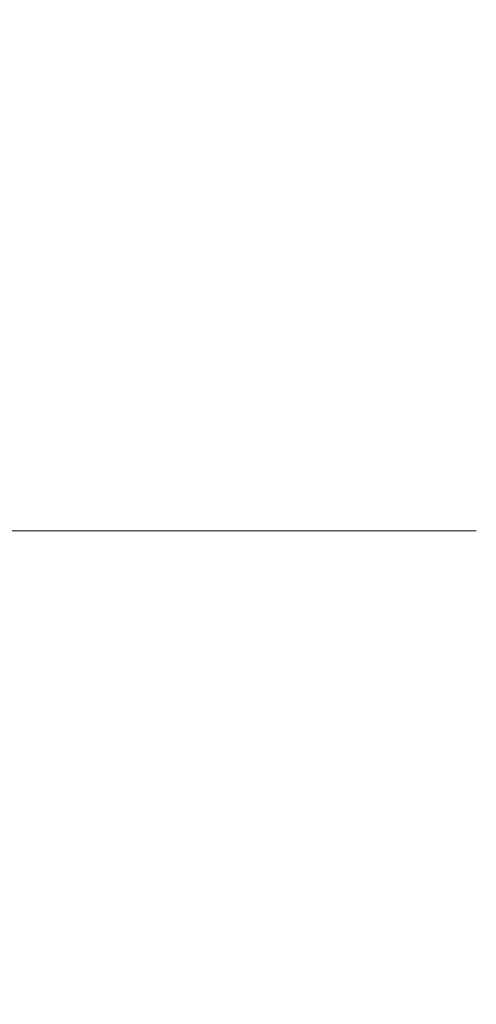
# Model space of a CAD drawing. Header units: millimetres. Extents: x -200 to 200, y -17 to 153.
# Tile 70 of 159: x -48.28 to -46.54, y 147.38 to 151.14. Entities that reach past the tile are written whole.
import ezdxf

# ---------------------------------------------------------------- set-up
doc = ezdxf.new("R2010")
doc.units = ezdxf.units.MM
doc.header["$LTSCALE"] = 12.7
doc.layers.add('Lighting-LED', color=7, linetype='Continuous', lineweight=5, true_color=0x000000)

msp = doc.modelspace()

# ---------------------------------------------------------------- linework, layer by layer
at = {"layer": 'Lighting-LED', "color": 18, "linetype": 'Continuous', "lineweight": 5, "true_color": 0x000000}
for points, invisible_edges in [([(-48.9594, 151.1244, -149.8723), (-48.37, 151.1244, -145.3956), (-48.2106, 151.0942, -145.4096), (-48.8018, 151.0942, -149.9001)], 15), ([(-48.37, 151.1244, -136.3735), (-48.9594, 151.1244, -131.8968), (-48.8018, 151.0942, -131.869), (-48.2106, 151.0942, -136.3596)], 15), ([(-48.9594, 151.1244, -349.732), (-48.37, 151.1244, -345.2553), (-48.2106, 151.0942, -345.2692), (-48.8018, 151.0942, -349.7598)], 15), ([(-48.37, 151.1244, -336.2332), (-48.9594, 151.1244, -331.7565), (-48.8018, 151.0942, -331.7287), (-48.2106, 151.0942, -336.2192)], 15), ([(-48.5315, 151.1408, -145.3815), (-48.3351, 151.1408, -140.8846), (-48.1731, 151.1244, -140.8846), (-48.37, 151.1244, -145.3956)], 15), ([(-48.3351, 151.1408, -140.8846), (-48.5315, 151.1408, -136.3876), (-48.37, 151.1244, -136.3735), (-48.1731, 151.1244, -140.8846)], 15), ([(-48.5315, 151.1408, -345.2412), (-48.3351, 151.1408, -340.7442), (-48.1731, 151.1244, -340.7442), (-48.37, 151.1244, -345.2553)], 15), ([(-48.3351, 151.1408, -340.7442), (-48.5315, 151.1408, -336.2473), (-48.37, 151.1244, -336.2332), (-48.1731, 151.1244, -340.7442)], 15), ([(-48.37, 151.1244, -145.3956), (-48.1731, 151.1244, -140.8846), (-48.013, 151.0942, -140.8846), (-48.2106, 151.0942, -145.4096)], 15), ([(-48.1731, 151.1244, -140.8846), (-48.37, 151.1244, -136.3735), (-48.2106, 151.0942, -136.3596), (-48.013, 151.0942, -140.8846)], 15), ([(-48.37, 151.1244, -345.2553), (-48.1731, 151.1244, -340.7442), (-48.013, 151.0942, -340.7442), (-48.2106, 151.0942, -345.2692)], 15), ([(-48.1731, 151.1244, -340.7442), (-48.37, 151.1244, -336.2332), (-48.2106, 151.0942, -336.2192), (-48.013, 151.0942, -340.7442)], 15), ([(-48.8018, 151.0942, -149.9001), (-48.2106, 151.0942, -145.4096), (-48.0543, 151.0504, -145.4232), (-48.6473, 151.0504, -149.9274)], 15), ([(-48.2106, 151.0942, -136.3596), (-48.8018, 151.0942, -131.869), (-48.6473, 151.0505, -131.8418), (-48.0543, 151.0505, -136.3459)], 15), ([(-48.8018, 151.0942, -349.7598), (-48.2106, 151.0942, -345.2692), (-48.0543, 151.0504, -345.2829), (-48.6473, 151.0504, -349.787)], 15), ([(-48.2106, 151.0942, -336.2192), (-48.8018, 151.0942, -331.7287), (-48.6473, 151.0505, -331.7014), (-48.0543, 151.0505, -336.2056)], 15), ([(-48.2106, 151.0942, -145.4096), (-48.013, 151.0942, -140.8846), (-47.8561, 151.0505, -140.8846), (-48.0543, 151.0504, -145.4232)], 15), ([(-48.013, 151.0942, -140.8846), (-48.2106, 151.0942, -136.3596), (-48.0543, 151.0505, -136.3459), (-47.8561, 151.0505, -140.8846)], 15), ([(-48.2106, 151.0942, -345.2692), (-48.013, 151.0942, -340.7442), (-47.8561, 151.0505, -340.7442), (-48.0543, 151.0504, -345.2829)], 15), ([(-48.013, 151.0942, -340.7442), (-48.2106, 151.0942, -336.2192), (-48.0543, 151.0505, -336.2056), (-47.8561, 151.0505, -340.7442)], 15), ([(-48.0543, 151.0505, -136.3459), (-48.6473, 151.0505, -131.8418), (-48.497, 150.9935, -131.8153), (-47.9023, 150.9935, -136.3326)], 15), ([(-48.0543, 151.0505, -336.2056), (-48.6473, 151.0505, -331.7014), (-48.497, 150.9935, -331.6749), (-47.9023, 150.9935, -336.1923)], 15), ([(-48.6473, 151.0504, -149.9274), (-48.0543, 151.0504, -145.4232), (-47.9023, 150.9935, -145.4365), (-48.497, 150.9934, -149.9539)], 15), ([(-48.6473, 151.0504, -349.787), (-48.0543, 151.0504, -345.2829), (-47.9023, 150.9935, -345.2962), (-48.497, 150.9934, -349.8135)], 15), ([(-48.0543, 151.0504, -145.4232), (-47.8561, 151.0505, -140.8846), (-47.7036, 150.9935, -140.8846), (-47.9023, 150.9935, -145.4365)], 15), ([(-47.8561, 151.0505, -140.8846), (-48.0543, 151.0505, -136.3459), (-47.9023, 150.9935, -136.3326), (-47.7036, 150.9935, -140.8846)], 15), ([(-48.0543, 151.0504, -345.2829), (-47.8561, 151.0505, -340.7442), (-47.7036, 150.9935, -340.7442), (-47.9023, 150.9935, -345.2962)], 15), ([(-47.8561, 151.0505, -340.7442), (-48.0543, 151.0505, -336.2056), (-47.9023, 150.9935, -336.1923), (-47.7036, 150.9935, -340.7442)], 15), ([(-48.497, 150.9934, -149.9539), (-47.9023, 150.9935, -145.4365), (-47.7557, 150.9237, -145.4494), (-48.3521, 150.9236, -149.9794)], 15), ([(-47.9023, 150.9935, -136.3326), (-48.497, 150.9935, -131.8153), (-48.3521, 150.9237, -131.7897), (-47.7557, 150.9237, -136.3198)], 15), ([(-48.497, 150.9934, -349.8135), (-47.9023, 150.9935, -345.2962), (-47.7557, 150.9237, -345.309), (-48.3521, 150.9236, -349.8391)], 15), ([(-47.9023, 150.9935, -336.1923), (-48.497, 150.9935, -331.6749), (-48.3521, 150.9237, -331.6494), (-47.7557, 150.9237, -336.1794)], 15), ([(-47.9023, 150.9935, -145.4365), (-47.7036, 150.9935, -140.8846), (-47.5564, 150.9237, -140.8846), (-47.7557, 150.9237, -145.4494)], 15), ([(-47.7036, 150.9935, -140.8846), (-47.9023, 150.9935, -136.3326), (-47.7557, 150.9237, -136.3198), (-47.5564, 150.9237, -140.8846)], 15), ([(-47.9023, 150.9935, -345.2962), (-47.7036, 150.9935, -340.7442), (-47.5564, 150.9237, -340.7442), (-47.7557, 150.9237, -345.309)], 15), ([(-47.7036, 150.9935, -340.7442), (-47.9023, 150.9935, -336.1923), (-47.7557, 150.9237, -336.1794), (-47.5564, 150.9237, -340.7442)], 15), ([(-48.3521, 150.9237, -131.7897), (-49.341, 150.9237, -127.3289), (-49.2052, 150.8416, -127.2925), (-48.2136, 150.8416, -131.7653)], 15), ([(-48.3521, 150.9237, -331.6494), (-49.341, 150.9237, -327.1885), (-49.2052, 150.8416, -327.1521), (-48.2136, 150.8416, -331.6249)], 15), ([(-49.341, 150.9236, -154.4403), (-48.3521, 150.9236, -149.9794), (-48.2136, 150.8416, -150.0039), (-49.2052, 150.8415, -154.4767)], 15), ([(-49.341, 150.9236, -354.2999), (-48.3521, 150.9236, -349.8391), (-48.2136, 150.8416, -349.8635), (-49.2052, 150.8415, -354.3363)], 15), ([(-48.3521, 150.9236, -149.9794), (-47.7557, 150.9237, -145.4494), (-47.6156, 150.8416, -145.4616), (-48.2136, 150.8416, -150.0039)], 15), ([(-47.7557, 150.9237, -136.3198), (-48.3521, 150.9237, -131.7897), (-48.2136, 150.8416, -131.7653), (-47.6156, 150.8416, -136.3075)], 15), ([(-48.3521, 150.9236, -349.8391), (-47.7557, 150.9237, -345.309), (-47.6156, 150.8416, -345.3213), (-48.2136, 150.8416, -349.8635)], 15), ([(-47.7557, 150.9237, -336.1794), (-48.3521, 150.9237, -331.6494), (-48.2136, 150.8416, -331.6249), (-47.6156, 150.8416, -336.1672)], 15), ([(-47.7557, 150.9237, -145.4494), (-47.5564, 150.9237, -140.8846), (-47.4157, 150.8416, -140.8846), (-47.6156, 150.8416, -145.4616)], 15), ([(-47.5564, 150.9237, -140.8846), (-47.7557, 150.9237, -136.3198), (-47.6156, 150.8416, -136.3075), (-47.4157, 150.8416, -140.8846)], 15), ([(-47.7557, 150.9237, -345.309), (-47.5564, 150.9237, -340.7442), (-47.4157, 150.8416, -340.7442), (-47.6156, 150.8416, -345.3213)], 15), ([(-47.5564, 150.9237, -340.7442), (-47.7557, 150.9237, -336.1794), (-47.6156, 150.8416, -336.1672), (-47.4157, 150.8416, -340.7442)], 15), ([(-49.2052, 150.8415, -154.4767), (-48.2136, 150.8416, -150.0039), (-48.0824, 150.7477, -150.027), (-49.0766, 150.7477, -154.5111)], 15), ([(-48.2136, 150.8416, -131.7653), (-49.2052, 150.8416, -127.2925), (-49.0766, 150.7478, -127.258), (-48.0824, 150.7478, -131.7422)], 15), ([(-49.2052, 150.8415, -354.3363), (-48.2136, 150.8416, -349.8635), (-48.0824, 150.7477, -349.8866), (-49.0766, 150.7477, -354.3708)], 15), ([(-48.2136, 150.8416, -331.6249), (-49.2052, 150.8416, -327.1521), (-49.0766, 150.7478, -327.1177), (-48.0824, 150.7478, -331.6018)], 15), ([(-48.2136, 150.8416, -150.0039), (-47.6156, 150.8416, -145.4616), (-47.4829, 150.7478, -145.4732), (-48.0824, 150.7477, -150.027)], 15), ([(-47.6156, 150.8416, -136.3075), (-48.2136, 150.8416, -131.7653), (-48.0824, 150.7478, -131.7422), (-47.4829, 150.7478, -136.2959)], 15), ([(-48.2136, 150.8416, -349.8635), (-47.6156, 150.8416, -345.3213), (-47.4829, 150.7478, -345.3329), (-48.0824, 150.7477, -349.8866)], 15), ([(-47.6156, 150.8416, -336.1672), (-48.2136, 150.8416, -331.6249), (-48.0824, 150.7478, -331.6018), (-47.4829, 150.7478, -336.1556)], 15), ([(-47.6156, 150.8416, -145.4616), (-47.4157, 150.8416, -140.8846), (-47.2826, 150.7478, -140.8846), (-47.4829, 150.7478, -145.4732)], 15), ([(-47.4157, 150.8416, -140.8846), (-47.6156, 150.8416, -136.3075), (-47.4829, 150.7478, -136.2959), (-47.2826, 150.7478, -140.8846)], 15), ([(-47.6156, 150.8416, -345.3213), (-47.4157, 150.8416, -340.7442), (-47.2826, 150.7478, -340.7442), (-47.4829, 150.7478, -345.3329)], 15), ([(-47.4157, 150.8416, -340.7442), (-47.6156, 150.8416, -336.1672), (-47.4829, 150.7478, -336.1556), (-47.2826, 150.7478, -340.7442)], 15), ([(-48.0824, 150.7478, -131.7422), (-49.0766, 150.7478, -127.258), (-48.9561, 150.643, -127.2257), (-47.9597, 150.643, -131.7205)], 15), ([(-48.0824, 150.7478, -331.6018), (-49.0766, 150.7478, -327.1177), (-48.9561, 150.643, -327.0854), (-47.9597, 150.643, -331.5802)], 15), ([(-49.0766, 150.7477, -154.5111), (-48.0824, 150.7477, -150.027), (-47.9597, 150.6429, -150.0486), (-48.9561, 150.6429, -154.5434)], 15), ([(-49.0766, 150.7477, -354.3708), (-48.0824, 150.7477, -349.8866), (-47.9597, 150.6429, -349.9083), (-48.9561, 150.6429, -354.4031)], 15), ([(-48.0824, 150.7477, -150.027), (-47.4829, 150.7478, -145.4732), (-47.3587, 150.6429, -145.4841), (-47.9597, 150.6429, -150.0486)], 15), ([(-47.4829, 150.7478, -136.2959), (-48.0824, 150.7478, -131.7422), (-47.9597, 150.643, -131.7205), (-47.3587, 150.643, -136.285)], 15), ([(-48.0824, 150.7477, -349.8866), (-47.4829, 150.7478, -345.3329), (-47.3587, 150.6429, -345.3438), (-47.9597, 150.6429, -349.9083)], 15), ([(-47.4829, 150.7478, -336.1556), (-48.0824, 150.7478, -331.6018), (-47.9597, 150.643, -331.5802), (-47.3587, 150.643, -336.1447)], 15), ([(-47.4829, 150.7478, -145.4732), (-47.2826, 150.7478, -140.8846), (-47.1579, 150.643, -140.8846), (-47.3587, 150.6429, -145.4841)], 15), ([(-47.2826, 150.7478, -140.8846), (-47.4829, 150.7478, -136.2959), (-47.3587, 150.643, -136.285), (-47.1579, 150.643, -140.8846)], 15), ([(-47.4829, 150.7478, -345.3329), (-47.2826, 150.7478, -340.7442), (-47.1579, 150.643, -340.7442), (-47.3587, 150.6429, -345.3438)], 15), ([(-47.2826, 150.7478, -340.7442), (-47.4829, 150.7478, -336.1556), (-47.3587, 150.643, -336.1447), (-47.1579, 150.643, -340.7442)], 15), ([(-47.9597, 150.643, -131.7205), (-48.9561, 150.643, -127.2257), (-48.8448, 150.5279, -127.1959), (-47.8462, 150.5279, -131.7005)], 15), ([(-47.9597, 150.643, -331.5802), (-48.9561, 150.643, -327.0854), (-48.8448, 150.5279, -327.0556), (-47.8462, 150.5279, -331.5602)], 15), ([(-48.9561, 150.6429, -154.5434), (-47.9597, 150.6429, -150.0486), (-47.8462, 150.5278, -150.0686), (-48.8448, 150.5278, -154.5732)], 15), ([(-48.9561, 150.6429, -354.4031), (-47.9597, 150.6429, -349.9083), (-47.8462, 150.5278, -349.9283), (-48.8448, 150.5278, -354.4329)], 15), ([(-47.3587, 150.643, -136.285), (-47.9597, 150.643, -131.7205), (-47.8462, 150.5279, -131.7005), (-47.2439, 150.5279, -136.275)], 15), ([(-47.3587, 150.643, -336.1447), (-47.9597, 150.643, -331.5802), (-47.8462, 150.5279, -331.5602), (-47.2439, 150.5279, -336.1347)], 15), ([(-47.9597, 150.6429, -150.0486), (-47.3587, 150.6429, -145.4841), (-47.2439, 150.5279, -145.4941), (-47.8462, 150.5278, -150.0686)], 15), ([(-47.9597, 150.6429, -349.9083), (-47.3587, 150.6429, -345.3438), (-47.2439, 150.5279, -345.3538), (-47.8462, 150.5278, -349.9283)], 15), ([(-47.3587, 150.6429, -145.4841), (-47.1579, 150.643, -140.8846), (-47.0427, 150.5279, -140.8846), (-47.2439, 150.5279, -145.4941)], 15), ([(-47.1579, 150.643, -140.8846), (-47.3587, 150.643, -136.285), (-47.2439, 150.5279, -136.275), (-47.0427, 150.5279, -140.8846)], 15), ([(-47.3587, 150.6429, -345.3438), (-47.1579, 150.643, -340.7442), (-47.0427, 150.5279, -340.7442), (-47.2439, 150.5279, -345.3538)], 15), ([(-47.1579, 150.643, -340.7442), (-47.3587, 150.643, -336.1447), (-47.2439, 150.5279, -336.1347), (-47.0427, 150.5279, -340.7442)], 15), ([(-47.8462, 150.5279, -131.7005), (-48.8448, 150.5279, -127.1959), (-48.7434, 150.4034, -127.1687), (-47.7428, 150.4034, -131.6823)], 15), ([(-47.8462, 150.5279, -331.5602), (-48.8448, 150.5279, -327.0556), (-48.7434, 150.4034, -327.0284), (-47.7428, 150.4034, -331.5419)], 15), ([(-48.8448, 150.5278, -154.5732), (-47.8462, 150.5278, -150.0686), (-47.7428, 150.4033, -150.0869), (-48.7434, 150.4033, -154.6004)], 15), ([(-48.8448, 150.5278, -354.4329), (-47.8462, 150.5278, -349.9283), (-47.7428, 150.4033, -349.9465), (-48.7434, 150.4033, -354.4601)], 15), ([(-47.8462, 150.5278, -150.0686), (-47.2439, 150.5279, -145.4941), (-47.1393, 150.4034, -145.5033), (-47.7428, 150.4033, -150.0869)], 15), ([(-47.2439, 150.5279, -136.275), (-47.8462, 150.5279, -131.7005), (-47.7428, 150.4034, -131.6823), (-47.1393, 150.4034, -136.2658)], 15), ([(-47.8462, 150.5278, -349.9283), (-47.2439, 150.5279, -345.3538), (-47.1393, 150.4034, -345.363), (-47.7428, 150.4033, -349.9465)], 15), ([(-47.2439, 150.5279, -336.1347), (-47.8462, 150.5279, -331.5602), (-47.7428, 150.4034, -331.5419), (-47.1393, 150.4034, -336.1255)], 15), ([(-47.2439, 150.5279, -145.4941), (-47.0427, 150.5279, -140.8846), (-46.9377, 150.4034, -140.8846), (-47.1393, 150.4034, -145.5033)], 15), ([(-47.0427, 150.5279, -140.8846), (-47.2439, 150.5279, -136.275), (-47.1393, 150.4034, -136.2658), (-46.9377, 150.4034, -140.8846)], 15), ([(-47.2439, 150.5279, -345.3538), (-47.0427, 150.5279, -340.7442), (-46.9377, 150.4034, -340.7442), (-47.1393, 150.4034, -345.363)], 15), ([(-47.0427, 150.5279, -340.7442), (-47.2439, 150.5279, -336.1347), (-47.1393, 150.4034, -336.1255), (-46.9377, 150.4034, -340.7442)], 15), ([(-47.7428, 150.4034, -131.6823), (-48.7434, 150.4034, -127.1687), (-48.6526, 150.2704, -127.1444), (-47.6502, 150.2704, -131.666)], 15), ([(-47.7428, 150.4034, -331.5419), (-48.7434, 150.4034, -327.0284), (-48.6526, 150.2704, -327.0041), (-47.6502, 150.2704, -331.5256)], 15), ([(-48.7434, 150.4033, -154.6004), (-47.7428, 150.4033, -150.0869), (-47.6502, 150.2703, -150.1032), (-48.6526, 150.2703, -154.6247)], 15), ([(-48.7434, 150.4033, -354.4601), (-47.7428, 150.4033, -349.9465), (-47.6502, 150.2703, -349.9628), (-48.6526, 150.2703, -354.4844)], 15), ([(-47.7428, 150.4033, -150.0869), (-47.1393, 150.4034, -145.5033), (-47.0457, 150.2704, -145.5115), (-47.6502, 150.2703, -150.1032)], 15), ([(-47.1393, 150.4034, -136.2658), (-47.7428, 150.4034, -131.6823), (-47.6502, 150.2704, -131.666), (-47.0457, 150.2704, -136.2577)], 15), ([(-47.7428, 150.4033, -349.9465), (-47.1393, 150.4034, -345.363), (-47.0457, 150.2704, -345.3711), (-47.6502, 150.2703, -349.9628)], 15), ([(-47.1393, 150.4034, -336.1255), (-47.7428, 150.4034, -331.5419), (-47.6502, 150.2704, -331.5256), (-47.0457, 150.2704, -336.1173)], 15), ([(-47.1393, 150.4034, -145.5033), (-46.9377, 150.4034, -140.8846), (-46.8437, 150.2704, -140.8846), (-47.0457, 150.2704, -145.5115)], 15), ([(-46.9377, 150.4034, -140.8846), (-47.1393, 150.4034, -136.2658), (-47.0457, 150.2704, -136.2577), (-46.8437, 150.2704, -140.8846)], 15), ([(-47.1393, 150.4034, -345.363), (-46.9377, 150.4034, -340.7442), (-46.8437, 150.2704, -340.7442), (-47.0457, 150.2704, -345.3711)], 15), ([(-46.9377, 150.4034, -340.7442), (-47.1393, 150.4034, -336.1255), (-47.0457, 150.2704, -336.1173), (-46.8437, 150.2704, -340.7442)], 15), ([(-47.6502, 150.2704, -131.666), (-48.6526, 150.2704, -127.1444), (-48.5731, 150.1299, -127.1231), (-47.5691, 150.1299, -131.6517)], 15), ([(-47.6502, 150.2704, -331.5256), (-48.6526, 150.2704, -327.0041), (-48.5731, 150.1299, -326.9828), (-47.5691, 150.1299, -331.5113)], 15), ([(-48.6526, 150.2703, -154.6247), (-47.6502, 150.2703, -150.1032), (-47.5691, 150.1298, -150.1175), (-48.5731, 150.1298, -154.646)], 15), ([(-48.6526, 150.2703, -354.4844), (-47.6502, 150.2703, -349.9628), (-47.5691, 150.1298, -349.9771), (-48.5731, 150.1298, -354.5057)], 15), ([(-47.6502, 150.2703, -150.1032), (-47.0457, 150.2704, -145.5115), (-46.9637, 150.1298, -145.5187), (-47.5691, 150.1298, -150.1175)], 15), ([(-47.0457, 150.2704, -136.2577), (-47.6502, 150.2704, -131.666), (-47.5691, 150.1299, -131.6517), (-46.9637, 150.1299, -136.2505)], 15), ([(-47.6502, 150.2703, -349.9628), (-47.0457, 150.2704, -345.3711), (-46.9637, 150.1298, -345.3783), (-47.5691, 150.1298, -349.9771)], 15), ([(-47.0457, 150.2704, -336.1173), (-47.6502, 150.2704, -331.5256), (-47.5691, 150.1299, -331.5113), (-46.9637, 150.1299, -336.1101)], 15), ([(-47.0457, 150.2704, -145.5115), (-46.8437, 150.2704, -140.8846), (-46.7613, 150.1298, -140.8846), (-46.9637, 150.1298, -145.5187)], 15), ([(-46.8437, 150.2704, -140.8846), (-47.0457, 150.2704, -136.2577), (-46.9637, 150.1299, -136.2505), (-46.7613, 150.1298, -140.8846)], 15), ([(-47.0457, 150.2704, -345.3711), (-46.8437, 150.2704, -340.7442), (-46.7613, 150.1298, -340.7442), (-46.9637, 150.1298, -345.3783)], 15), ([(-46.8437, 150.2704, -340.7442), (-47.0457, 150.2704, -336.1173), (-46.9637, 150.1299, -336.1101), (-46.7613, 150.1298, -340.7442)], 15), ([(-47.5691, 150.1299, -131.6517), (-48.5731, 150.1299, -127.1231), (-48.5054, 149.9828, -127.105), (-47.5002, 149.9828, -131.6395)], 15), ([(-47.5691, 150.1299, -331.5113), (-48.5731, 150.1299, -326.9828), (-48.5054, 149.9828, -326.9646), (-47.5002, 149.9828, -331.4992)], 15), ([(-48.5731, 150.1298, -154.646), (-47.5691, 150.1298, -150.1175), (-47.5002, 149.9827, -150.1296), (-48.5054, 149.9827, -154.6642)], 15), ([(-48.5731, 150.1298, -354.5057), (-47.5691, 150.1298, -349.9771), (-47.5002, 149.9827, -349.9893), (-48.5054, 149.9827, -354.5238)], 15), ([(-46.9637, 150.1299, -136.2505), (-47.5691, 150.1299, -131.6517), (-47.5002, 149.9828, -131.6395), (-46.8939, 149.9828, -136.2444)], 15), ([(-46.9637, 150.1299, -336.1101), (-47.5691, 150.1299, -331.5113), (-47.5002, 149.9828, -331.4992), (-46.8939, 149.9828, -336.104)], 15), ([(-47.5691, 150.1298, -150.1175), (-46.9637, 150.1298, -145.5187), (-46.8939, 149.9828, -145.5248), (-47.5002, 149.9827, -150.1296)], 15), ([(-47.5691, 150.1298, -349.9771), (-46.9637, 150.1298, -345.3783), (-46.8939, 149.9828, -345.3844), (-47.5002, 149.9827, -349.9893)], 15), ([(-46.7613, 150.1298, -140.8846), (-46.9637, 150.1299, -136.2505), (-46.8939, 149.9828, -136.2444), (-46.6913, 149.9828, -140.8846)], 15), ([(-46.7613, 150.1298, -340.7442), (-46.9637, 150.1299, -336.1101), (-46.8939, 149.9828, -336.104), (-46.6913, 149.9828, -340.7442)], 15), ([(-46.9637, 150.1298, -145.5187), (-46.7613, 150.1298, -140.8846), (-46.6913, 149.9828, -140.8846), (-46.8939, 149.9828, -145.5248)], 15), ([(-46.9637, 150.1298, -345.3783), (-46.7613, 150.1298, -340.7442), (-46.6913, 149.9828, -340.7442), (-46.8939, 149.9828, -345.3844)], 15), ([(-47.5002, 149.9828, -131.6395), (-48.5054, 149.9828, -127.105), (-48.4502, 149.8303, -127.0902), (-47.4438, 149.8303, -131.6296)], 15), ([(-47.5002, 149.9828, -331.4992), (-48.5054, 149.9828, -326.9646), (-48.4502, 149.8303, -326.9498), (-47.4438, 149.8303, -331.4892)], 15), ([(-48.5054, 149.9827, -154.6642), (-47.5002, 149.9827, -150.1296), (-47.4438, 149.8303, -150.1396), (-48.4502, 149.8302, -154.679)], 15), ([(-48.5054, 149.9827, -354.5238), (-47.5002, 149.9827, -349.9893), (-47.4438, 149.8303, -349.9992), (-48.4502, 149.8302, -354.5386)], 15), ([(-47.5002, 149.9827, -150.1296), (-46.8939, 149.9828, -145.5248), (-46.8369, 149.8303, -145.5298), (-47.4438, 149.8303, -150.1396)], 15), ([(-46.8939, 149.9828, -136.2444), (-47.5002, 149.9828, -131.6395), (-47.4438, 149.8303, -131.6296), (-46.8369, 149.8303, -136.2394)], 15), ([(-47.5002, 149.9827, -349.9893), (-46.8939, 149.9828, -345.3844), (-46.8369, 149.8303, -345.3894), (-47.4438, 149.8303, -349.9992)], 15), ([(-46.8939, 149.9828, -336.104), (-47.5002, 149.9828, -331.4992), (-47.4438, 149.8303, -331.4892), (-46.8369, 149.8303, -336.099)], 15), ([(-46.8939, 149.9828, -145.5248), (-46.6913, 149.9828, -140.8846), (-46.6341, 149.8303, -140.8846), (-46.8369, 149.8303, -145.5298)], 15), ([(-46.6913, 149.9828, -140.8846), (-46.8939, 149.9828, -136.2444), (-46.8369, 149.8303, -136.2394), (-46.6341, 149.8303, -140.8846)], 15), ([(-46.8939, 149.9828, -345.3844), (-46.6913, 149.9828, -340.7442), (-46.6341, 149.8303, -340.7442), (-46.8369, 149.8303, -345.3894)], 15), ([(-46.6913, 149.9828, -340.7442), (-46.8939, 149.9828, -336.104), (-46.8369, 149.8303, -336.099), (-46.6341, 149.8303, -340.7442)], 15), ([(-48.4502, 149.8302, -154.679), (-47.4438, 149.8303, -150.1396), (-47.4005, 149.6734, -150.1472), (-48.4077, 149.6734, -154.6904)], 15), ([(-47.4438, 149.8303, -131.6296), (-48.4502, 149.8303, -127.0902), (-48.4077, 149.6735, -127.0788), (-47.4005, 149.6735, -131.6219)], 15), ([(-48.4502, 149.8302, -354.5386), (-47.4438, 149.8303, -349.9992), (-47.4005, 149.6734, -350.0069), (-48.4077, 149.6734, -354.55)], 15), ([(-47.4438, 149.8303, -331.4892), (-48.4502, 149.8303, -326.9498), (-48.4077, 149.6735, -326.9384), (-47.4005, 149.6735, -331.4816)], 15), ([(-47.4438, 149.8303, -150.1396), (-46.8369, 149.8303, -145.5298), (-46.7931, 149.6735, -145.5336), (-47.4005, 149.6734, -150.1472)], 15), ([(-46.8369, 149.8303, -136.2394), (-47.4438, 149.8303, -131.6296), (-47.4005, 149.6735, -131.6219), (-46.7931, 149.6735, -136.2356)], 15), ([(-47.4438, 149.8303, -349.9992), (-46.8369, 149.8303, -345.3894), (-46.7931, 149.6735, -345.3932), (-47.4005, 149.6734, -350.0069)], 15), ([(-46.8369, 149.8303, -336.099), (-47.4438, 149.8303, -331.4892), (-47.4005, 149.6735, -331.4816), (-46.7931, 149.6735, -336.0952)], 15), ([(-46.8369, 149.8303, -145.5298), (-46.6341, 149.8303, -140.8846), (-46.5901, 149.6735, -140.8846), (-46.7931, 149.6735, -145.5336)], 15), ([(-46.6341, 149.8303, -140.8846), (-46.8369, 149.8303, -136.2394), (-46.7931, 149.6735, -136.2356), (-46.5901, 149.6735, -140.8846)], 15), ([(-46.8369, 149.8303, -345.3894), (-46.6341, 149.8303, -340.7442), (-46.5901, 149.6735, -340.7442), (-46.7931, 149.6735, -345.3932)], 15), ([(-46.6341, 149.8303, -340.7442), (-46.8369, 149.8303, -336.099), (-46.7931, 149.6735, -336.0952), (-46.5901, 149.6735, -340.7442)], 15), ([(-47.4005, 149.6735, -131.6219), (-48.4077, 149.6735, -127.0788), (-48.3783, 149.5135, -127.0709), (-47.3705, 149.5135, -131.6166)], 15), ([(-47.4005, 149.6735, -331.4816), (-48.4077, 149.6735, -326.9384), (-48.3783, 149.5135, -326.9306), (-47.3705, 149.5135, -331.4763)], 15), ([(-48.4077, 149.6734, -154.6904), (-47.4005, 149.6734, -150.1472), (-47.3705, 149.5134, -150.1525), (-48.3783, 149.5134, -154.6982)], 15), ([(-48.4077, 149.6734, -354.55), (-47.4005, 149.6734, -350.0069), (-47.3705, 149.5134, -350.0122), (-48.3783, 149.5134, -354.5579)], 15), ([(-47.4005, 149.6734, -150.1472), (-46.7931, 149.6735, -145.5336), (-46.7628, 149.5135, -145.5362), (-47.3705, 149.5134, -150.1525)], 15), ([(-46.7931, 149.6735, -136.2356), (-47.4005, 149.6735, -131.6219), (-47.3705, 149.5135, -131.6166), (-46.7628, 149.5135, -136.2329)], 15), ([(-47.4005, 149.6734, -350.0069), (-46.7931, 149.6735, -345.3932), (-46.7628, 149.5135, -345.3959), (-47.3705, 149.5134, -350.0122)], 15), ([(-46.7931, 149.6735, -336.0952), (-47.4005, 149.6735, -331.4816), (-47.3705, 149.5135, -331.4763), (-46.7628, 149.5135, -336.0926)], 15), ([(-46.7931, 149.6735, -145.5336), (-46.5901, 149.6735, -140.8846), (-46.5597, 149.5135, -140.8846), (-46.7628, 149.5135, -145.5362)], 15), ([(-46.5901, 149.6735, -140.8846), (-46.7931, 149.6735, -136.2356), (-46.7628, 149.5135, -136.2329), (-46.5597, 149.5135, -140.8846)], 15), ([(-46.7931, 149.6735, -345.3932), (-46.5901, 149.6735, -340.7442), (-46.5597, 149.5135, -340.7442), (-46.7628, 149.5135, -345.3959)], 15), ([(-46.5901, 149.6735, -340.7442), (-46.7931, 149.6735, -336.0952), (-46.7628, 149.5135, -336.0926), (-46.5597, 149.5135, -340.7442)], 15), ([(-47.3705, 149.5135, -131.6166), (-48.3783, 149.5135, -127.0709), (-48.3622, 149.3515, -127.0666), (-47.3541, 149.3515, -131.6137)], 15), ([(-47.3705, 149.5135, -331.4763), (-48.3783, 149.5135, -326.9306), (-48.3622, 149.3515, -326.9262), (-47.3541, 149.3515, -331.4734)], 15), ([(-48.3783, 149.5134, -154.6982), (-47.3705, 149.5134, -150.1525), (-47.3541, 149.3514, -150.1554), (-48.3622, 149.3514, -154.7025)], 15), ([(-48.3783, 149.5134, -354.5579), (-47.3705, 149.5134, -350.0122), (-47.3541, 149.3514, -350.0151), (-48.3622, 149.3514, -354.5622)], 15), ([(-47.3705, 149.5134, -150.1525), (-46.7628, 149.5135, -145.5362), (-46.7462, 149.3514, -145.5377), (-47.3541, 149.3514, -150.1554)], 15), ([(-46.7628, 149.5135, -136.2329), (-47.3705, 149.5135, -131.6166), (-47.3541, 149.3515, -131.6137), (-46.7462, 149.3515, -136.2314)], 15), ([(-47.3705, 149.5134, -350.0122), (-46.7628, 149.5135, -345.3959), (-46.7462, 149.3514, -345.3973), (-47.3541, 149.3514, -350.0151)], 15), ([(-46.7628, 149.5135, -336.0926), (-47.3705, 149.5135, -331.4763), (-47.3541, 149.3515, -331.4734), (-46.7462, 149.3515, -336.0911)], 15), ([(-46.7628, 149.5135, -145.5362), (-46.5597, 149.5135, -140.8846), (-46.543, 149.3515, -140.8846), (-46.7462, 149.3514, -145.5377)], 15), ([(-46.5597, 149.5135, -140.8846), (-46.7628, 149.5135, -136.2329), (-46.7462, 149.3515, -136.2314), (-46.543, 149.3515, -140.8846)], 15), ([(-46.7628, 149.5135, -345.3959), (-46.5597, 149.5135, -340.7442), (-46.543, 149.3515, -340.7442), (-46.7462, 149.3514, -345.3973)], 15), ([(-46.5597, 149.5135, -340.7442), (-46.7628, 149.5135, -336.0926), (-46.7462, 149.3515, -336.0911), (-46.543, 149.3515, -340.7442)], 15), ([(-47.3541, 149.3515, -131.6137), (-48.3622, 149.3515, -127.0666), (-48.3595, 149.1887, -127.0659), (-47.3514, 149.1886, -131.6133)], 11), ([(-47.3541, 149.3515, -331.4734), (-48.3622, 149.3515, -326.9262), (-48.3595, 149.1887, -326.9255), (-47.3514, 149.1886, -331.4729)], 11), ([(-48.3622, 149.3514, -154.7025), (-47.3541, 149.3514, -150.1554), (-47.3514, 149.1886, -150.1559), (-48.3595, 149.1886, -154.7033)], 11), ([(-48.3622, 149.3514, -354.5622), (-47.3541, 149.3514, -350.0151), (-47.3514, 149.1886, -350.0155), (-48.3595, 149.1886, -354.5629)], 11), ([(-46.7462, 149.3515, -136.2314), (-47.3541, 149.3515, -131.6137), (-47.3514, 149.1886, -131.6133), (-46.7434, 149.1886, -136.2312)], 11), ([(-46.7462, 149.3515, -336.0911), (-47.3541, 149.3515, -331.4734), (-47.3514, 149.1886, -331.4729), (-46.7434, 149.1886, -336.0909)], 11), ([(-47.3541, 149.3514, -150.1554), (-46.7462, 149.3514, -145.5377), (-46.7434, 149.1886, -145.5379), (-47.3514, 149.1886, -150.1559)], 11), ([(-47.3541, 149.3514, -350.0151), (-46.7462, 149.3514, -345.3973), (-46.7434, 149.1886, -345.3976), (-47.3514, 149.1886, -350.0155)], 11), ([(-46.7462, 149.3514, -145.5377), (-46.543, 149.3515, -140.8846), (-46.5402, 149.1886, -140.8846), (-46.7434, 149.1886, -145.5379)], 11), ([(-46.543, 149.3515, -140.8846), (-46.7462, 149.3515, -136.2314), (-46.7434, 149.1886, -136.2312), (-46.5402, 149.1886, -140.8846)], 11), ([(-46.7462, 149.3514, -345.3973), (-46.543, 149.3515, -340.7442), (-46.5402, 149.1886, -340.7442), (-46.7434, 149.1886, -345.3976)], 11), ([(-46.543, 149.3515, -340.7442), (-46.7462, 149.3515, -336.0911), (-46.7434, 149.1886, -336.0909), (-46.5402, 149.1886, -340.7442)], 11), ([(-48.3595, 149.1887, -127.0659), (-48.3595, 141.0809, -127.0658), (-47.3514, 141.0809, -131.6132), (-47.3514, 149.1886, -131.6133)], 5), ([(-48.3595, 149.1887, -326.9255), (-48.3595, 141.0809, -326.9255), (-47.3514, 141.0809, -331.4729), (-47.3514, 149.1886, -331.4729)], 5), ([(-47.3514, 149.1886, -150.1559), (-47.3514, 141.0808, -150.1558), (-48.3595, 141.0808, -154.7032), (-48.3595, 149.1886, -154.7033)], 5), ([(-47.3514, 149.1886, -350.0155), (-47.3514, 141.0808, -350.0155), (-48.3595, 141.0808, -354.5629), (-48.3595, 149.1886, -354.5629)], 5), ([(-46.7434, 149.1886, -145.5379), (-46.7434, 141.0808, -145.5379), (-47.3514, 141.0808, -150.1558), (-47.3514, 149.1886, -150.1559)], 5), ([(-47.3514, 149.1886, -131.6133), (-47.3514, 141.0809, -131.6132), (-46.7434, 141.0809, -136.2312), (-46.7434, 149.1886, -136.2312)], 5), ([(-46.7434, 149.1886, -345.3976), (-46.7434, 141.0808, -345.3976), (-47.3514, 141.0808, -350.0155), (-47.3514, 149.1886, -350.0155)], 5), ([(-47.3514, 149.1886, -331.4729), (-47.3514, 141.0809, -331.4729), (-46.7434, 141.0809, -336.0908), (-46.7434, 149.1886, -336.0909)], 5), ([(-46.5402, 149.1886, -140.8846), (-46.5402, 141.0809, -140.8845), (-46.7434, 141.0808, -145.5379), (-46.7434, 149.1886, -145.5379)], 5), ([(-46.7434, 149.1886, -136.2312), (-46.7434, 141.0809, -136.2312), (-46.5402, 141.0809, -140.8845), (-46.5402, 149.1886, -140.8846)], 5), ([(-46.5402, 149.1886, -340.7442), (-46.5402, 141.0809, -340.7442), (-46.7434, 141.0808, -345.3976), (-46.7434, 149.1886, -345.3976)], 5), ([(-46.7434, 149.1886, -336.0909), (-46.7434, 141.0809, -336.0908), (-46.5402, 141.0809, -340.7442), (-46.5402, 149.1886, -340.7442)], 5)]:
    msp.add_3dface(points, dxfattribs=dict(at, invisible_edges=invisible_edges))

doc.saveas('drawing.dxf')
